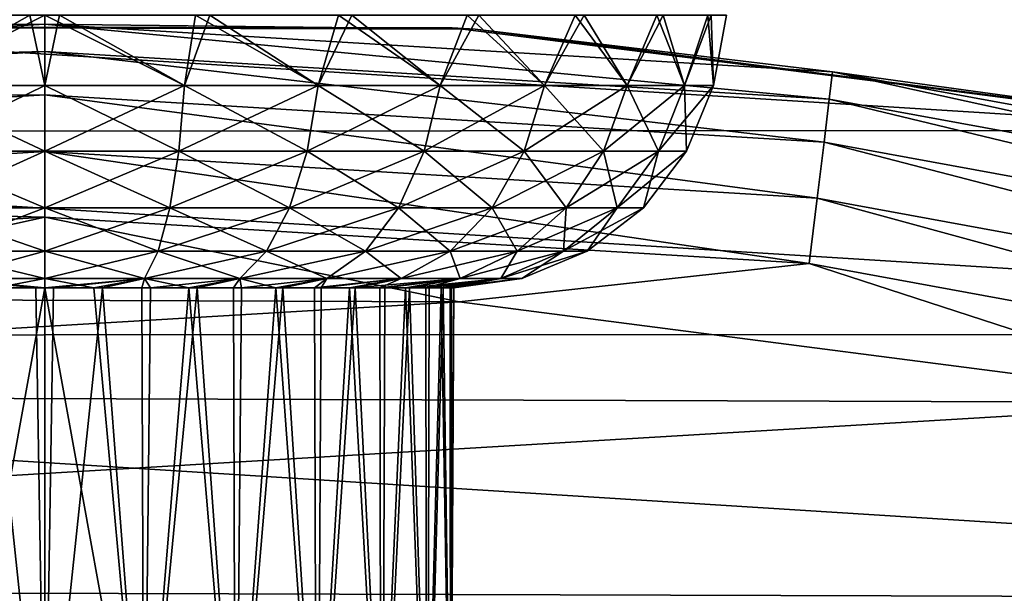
# Model space of a CAD drawing. Header units: metres. Extents: x -24 to 24, y -127 to 36.
# Tile 55 of 59: x -0.09 to 3.52, y 21.88 to 23.98. Entities that reach past the tile are written whole.
import ezdxf

# ---------------------------------------------------------------- set-up
doc = ezdxf.new("R2010")
doc.units = ezdxf.units.M
doc.layers.add('solid_12421031', color=7, linetype='CONTINUOUS')

msp = doc.modelspace()

# ---------------------------------------------------------------- linework, layer by layer
at = {"layer": 'solid_12421031'}
for points in [[(-0.512751, 23.742193, 40.412304), (-0.054377, 24, 40.499409), (-0.605416, 24, 40.425587)], [(-0.512751, 23.742193, 35.587696), (-0.552515, 24, 35.561817), (0, 24, 35.5)], [(0, 23.742193, 35.533802), (-0.512751, 23.742193, 35.587696), (0, 24, 35.5)], [(-0.512751, 23.742193, 40.412304), (0, 23.742193, 40.466198), (-0.054377, 24, 40.499409)], [(0, 23.742193, 40.466198), (0, 24, 40.5), (-0.054377, 24, 40.499409)], [(0.512751, 23.742193, 40.412304), (0, 24, 40.5), (0, 23.742193, 40.466198)], [(0.512751, 23.742193, 40.412304), (0.552515, 24, 40.438183), (0, 24, 40.5)], [(0, 24, 35.5), (0.054377, 24, 35.500591), (0, 23.742193, 35.533802)], [(0.512751, 23.742193, 35.587696), (0, 23.742193, 35.533802), (0.054377, 24, 35.500591)], [(0.512751, 23.742193, 35.587696), (0.054377, 24, 35.500591), (0.605416, 24, 35.574413)], [(1.003092, 23.742193, 35.747017), (0.512751, 23.742193, 35.587696), (0.605416, 24, 35.574413)], [(0.512751, 23.742193, 40.412304), (1.003092, 23.742193, 40.252983), (0.552515, 24, 40.438183)], [(1.003092, 23.742193, 40.252983), (1.077705, 24, 40.255783), (0.552515, 24, 40.438183)], [(1.003092, 23.742193, 35.747017), (0.605416, 24, 35.574413), (1.126515, 24, 35.768192)], [(1.449594, 23.742193, 36.004807), (1.003092, 23.742193, 35.747017), (1.126515, 24, 35.768192)], [(1.003092, 23.742193, 40.252983), (1.449594, 23.742193, 39.995193), (1.077705, 24, 40.255783)], [(1.449594, 23.742193, 39.995193), (1.549597, 24, 39.961823), (1.077705, 24, 40.255783)], [(1.449594, 23.742193, 36.004807), (1.126515, 24, 35.768192), (1.591901, 24, 36.072346)], [(1.832741, 23.742193, 36.349792), (1.449594, 23.742193, 36.004807), (1.591901, 24, 36.072346)], [(1.449594, 23.742193, 39.995193), (1.832741, 23.742193, 39.650208), (1.549597, 24, 39.961823)], [(1.832741, 23.742193, 39.650208), (1.944854, 24, 39.570843), (1.549597, 24, 39.961823)], [(1.832741, 23.742193, 36.349792), (1.591901, 24, 36.072346), (1.97856, 24, 36.471832)], [(2.135789, 23.742193, 36.766903), (1.832741, 23.742193, 36.349792), (1.97856, 24, 36.471832)], [(1.832741, 23.742193, 39.650208), (2.135789, 23.742193, 39.233097), (1.944854, 24, 39.570843)], [(2.135789, 23.742193, 39.233097), (2.243927, 24, 39.102177), (1.944854, 24, 39.570843)], [(2.135789, 23.742193, 36.766903), (1.97856, 24, 36.471832), (2.26737, 24, 36.946892)], [(2.345492, 23.742193, 37.237904), (2.135789, 23.742193, 36.766903), (2.26737, 24, 36.946892)], [(2.135789, 23.742193, 39.233097), (2.345492, 23.742193, 38.762096), (2.243927, 24, 39.102177)], [(2.345492, 23.742193, 38.762096), (2.432028, 24, 38.578999), (2.243927, 24, 39.102177)], [(2.345492, 23.742193, 37.237904), (2.26737, 24, 36.946892), (2.444046, 24, 37.474037)], [(2.452686, 23.742193, 37.74221), (2.345492, 23.742193, 37.237904), (2.444046, 24, 37.474037)], [(2.345492, 23.742193, 38.762096), (2.452686, 23.742193, 38.25779), (2.432028, 24, 38.578999)], [(2.452686, 23.742193, 38.25779), (2.499852, 24, 38.027191), (2.432028, 24, 38.578999)], [(2.452686, 23.742193, 37.74221), (2.444046, 24, 37.474037), (2.499852, 24, 38.027191)], [(2.452686, 23.742193, 38.25779), (2.452686, 23.742193, 37.74221), (2.499852, 24, 38.027191)], [(4.481827, 23.577156, -4), (-4.501755, 23.573385, -4), (-1.519958, 23.951576, -4)], [(0, 23.966196, -0.742193), (-2.888806, 23.791456, -0.742193), (0, 23.866417, -0.50068)], [(-1.42987, 23.957367, -1), (-2.888806, 23.791456, -0.742193), (0, 23.966196, -0.742193)], [(1.494303, 23.953287, -4), (-1.519958, 23.951576, -4), (-1.42987, 23.957367, -1)], [(4.481827, 23.577156, -4), (-1.519958, 23.951576, -4), (1.494303, 23.953287, -4)], [(1.57813, 23.948059, -1), (-1.42987, 23.957367, -1), (0, 23.966196, -0.742193)], [(1.494303, 23.953287, -4), (-1.42987, 23.957367, -1), (1.57813, 23.948059, -1)], [(0, 23.966196, -0.742193), (0, 23.866417, -0.50068), (2.876779, 23.692406, -0.50068)], [(2.888806, 23.791456, -0.742193), (0, 23.966196, -0.742193), (2.876779, 23.692406, -0.50068)], [(1.57813, 23.948059, -1), (0, 23.966196, -0.742193), (2.888806, 23.791456, -0.742193)], [(4.481827, 23.577156, -4), (1.494303, 23.953287, -4), (1.57813, 23.948059, -1)], [(4.56134, 23.562559, -1), (1.57813, 23.948059, -1), (2.888806, 23.791456, -0.742193)], [(4.481827, 23.577156, -4), (1.57813, 23.948059, -1), (4.56134, 23.562559, -1)], [(-2.888806, 23.791456, -0.742193), (-2.876779, 23.692406, -0.50068), (0, 23.866417, -0.50068)], [(0, 23.866417, -0.50068), (-2.876779, 23.692406, -0.50068), (0, 23.707478, -0.293264)], [(0, 23.866417, -0.50068), (0, 23.707478, -0.293264), (2.85762, 23.534622, -0.293264)], [(2.876779, 23.692406, -0.50068), (0, 23.866417, -0.50068), (2.85762, 23.534622, -0.293264)], [(2.888806, 23.791456, -0.742193), (2.876779, 23.692406, -0.50068), (5.711607, 23.172903, -0.50068)], [(5.735486, 23.269783, -0.742193), (2.888806, 23.791456, -0.742193), (5.711607, 23.172903, -0.50068)], [(4.56134, 23.562559, -1), (2.888806, 23.791456, -0.742193), (5.735486, 23.269783, -0.742193)], [(0, 23.500681, 40.366417), (0, 23.742193, 40.466198), (-0.512751, 23.742193, 40.412304)], [(-0.492006, 23.500681, 40.314705), (0, 23.500681, 40.366417), (-0.512751, 23.742193, 40.412304)], [(-0.492006, 23.500681, 35.685295), (-0.512751, 23.742193, 35.587696), (0, 23.742193, 35.533802)], [(0, 23.500681, 35.633583), (-0.492006, 23.500681, 35.685295), (0, 23.742193, 35.533802)], [(0.492006, 23.500681, 40.314705), (0, 23.742193, 40.466198), (0, 23.500681, 40.366417)], [(0.492006, 23.500681, 40.314705), (0.512751, 23.742193, 40.412304), (0, 23.742193, 40.466198)], [(0.512751, 23.742193, 35.587696), (0, 23.500681, 35.633583), (0, 23.742193, 35.533802)], [(0.492006, 23.500681, 35.685295), (0, 23.500681, 35.633583), (0.512751, 23.742193, 35.587696)], [(0.492006, 23.500681, 35.685295), (0.512751, 23.742193, 35.587696), (1.003092, 23.742193, 35.747017)], [(0.962509, 23.500681, 35.838169), (0.492006, 23.500681, 35.685295), (1.003092, 23.742193, 35.747017)], [(0.492006, 23.500681, 40.314705), (0.962509, 23.500681, 40.161831), (0.512751, 23.742193, 40.412304)], [(0.962509, 23.500681, 40.161831), (1.003092, 23.742193, 40.252983), (0.512751, 23.742193, 40.412304)], [(0.962509, 23.500681, 35.838169), (1.003092, 23.742193, 35.747017), (1.449594, 23.742193, 36.004807)], [(1.390946, 23.500681, 36.085529), (0.962509, 23.500681, 35.838169), (1.449594, 23.742193, 36.004807)], [(0.962509, 23.500681, 40.161831), (1.390946, 23.500681, 39.914471), (1.003092, 23.742193, 40.252983)], [(1.390946, 23.500681, 39.914471), (1.449594, 23.742193, 39.995193), (1.003092, 23.742193, 40.252983)], [(1.390946, 23.500681, 36.085529), (1.449594, 23.742193, 36.004807), (1.832741, 23.742193, 36.349792)], [(1.758591, 23.500681, 36.416557), (1.390946, 23.500681, 36.085529), (1.832741, 23.742193, 36.349792)], [(1.390946, 23.500681, 39.914471), (1.758591, 23.500681, 39.583443), (1.449594, 23.742193, 39.995193)], [(1.758591, 23.500681, 39.583443), (1.832741, 23.742193, 39.650208), (1.449594, 23.742193, 39.995193)], [(1.758591, 23.500681, 36.416557), (1.832741, 23.742193, 36.349792), (2.135789, 23.742193, 36.766903)], [(2.049378, 23.500681, 36.816792), (1.758591, 23.500681, 36.416557), (2.135789, 23.742193, 36.766903)], [(1.758591, 23.500681, 39.583443), (2.049378, 23.500681, 39.183208), (1.832741, 23.742193, 39.650208)], [(2.049378, 23.500681, 39.183208), (2.135789, 23.742193, 39.233097), (1.832741, 23.742193, 39.650208)], [(2.049378, 23.500681, 36.816792), (2.135789, 23.742193, 36.766903), (2.345492, 23.742193, 37.237904)], [(2.250597, 23.500681, 37.268738), (2.049378, 23.500681, 36.816792), (2.345492, 23.742193, 37.237904)], [(2.049378, 23.500681, 39.183208), (2.250597, 23.500681, 38.731262), (2.135789, 23.742193, 39.233097)], [(2.250597, 23.500681, 38.731262), (2.345492, 23.742193, 38.762096), (2.135789, 23.742193, 39.233097)], [(2.250597, 23.500681, 37.268738), (2.345492, 23.742193, 37.237904), (2.452686, 23.742193, 37.74221)], [(2.353454, 23.500681, 37.752644), (2.250597, 23.500681, 37.268738), (2.452686, 23.742193, 37.74221)], [(2.250597, 23.500681, 38.731262), (2.353454, 23.500681, 38.247356), (2.345492, 23.742193, 38.762096)], [(2.353454, 23.500681, 38.247356), (2.452686, 23.742193, 38.25779), (2.345492, 23.742193, 38.762096)], [(2.353454, 23.500681, 37.752644), (2.452686, 23.742193, 37.74221), (2.452686, 23.742193, 38.25779)], [(2.353454, 23.500681, 38.247356), (2.353454, 23.500681, 37.752644), (2.452686, 23.742193, 38.25779)], [(-2.876779, 23.692406, -0.50068), (-2.85762, 23.534622, -0.293264), (0, 23.707478, -0.293264)], [(0, 23.707478, -0.293264), (-2.85762, 23.534622, -0.293264), (0, 23.500227, -0.134106)], [(0, 23.707478, -0.293264), (0, 23.500227, -0.134106), (2.832639, 23.328884, -0.134106)], [(2.85762, 23.534622, -0.293264), (0, 23.707478, -0.293264), (2.832639, 23.328884, -0.134106)], [(2.876779, 23.692406, -0.50068), (2.85762, 23.534622, -0.293264), (5.673571, 23.018581, -0.293264)], [(5.711607, 23.172903, -0.50068), (2.876779, 23.692406, -0.50068), (5.673571, 23.018581, -0.293264)], [(7.402157, 22.829554, -4), (-4.501755, 23.573385, -4), (4.481827, 23.577156, -4)], [(7.402157, 22.829554, -4), (-7.411674, 22.826603, -4), (-4.501755, 23.573385, -4)], [(-2.85762, 23.534622, -0.293264), (-2.832639, 23.328884, -0.134106), (0, 23.500227, -0.134106)], [(2.85762, 23.534622, -0.293264), (2.832639, 23.328884, -0.134106), (5.623972, 22.817352, -0.134106)], [(5.673571, 23.018581, -0.293264), (2.85762, 23.534622, -0.293264), (5.623972, 22.817352, -0.134106)], [(0, 23.500227, -0.134106), (-2.832639, 23.328884, -0.134106), (0, 23.25882, -0.034074)], [(0, 23.293264, 40.207478), (0, 23.500681, 40.366417), (-0.492006, 23.500681, 40.314705)], [(-0.45896, 23.293264, 40.159237), (0, 23.293264, 40.207478), (-0.492006, 23.500681, 40.314705)], [(-0.45896, 23.293264, 35.840763), (-0.492006, 23.500681, 35.685295), (0, 23.500681, 35.633583)], [(0, 23.293264, 35.792522), (-0.45896, 23.293264, 35.840763), (0, 23.500681, 35.633583)], [(0.45896, 23.293264, 40.159237), (0, 23.500681, 40.366417), (0, 23.293264, 40.207478)], [(0.45896, 23.293264, 40.159237), (0.492006, 23.500681, 40.314705), (0, 23.500681, 40.366417)], [(0.492006, 23.500681, 35.685295), (0, 23.293264, 35.792522), (0, 23.500681, 35.633583)], [(0.45896, 23.293264, 35.840763), (0, 23.293264, 35.792522), (0.492006, 23.500681, 35.685295)], [(0, 23.500227, -0.134106), (0, 23.25882, -0.034074), (2.803541, 23.089235, -0.034074)], [(2.832639, 23.328884, -0.134106), (0, 23.500227, -0.134106), (2.803541, 23.089235, -0.034074)], [(0.45896, 23.293264, 35.840763), (0.492006, 23.500681, 35.685295), (0.962509, 23.500681, 35.838169)], [(0.897862, 23.293264, 35.983368), (0.45896, 23.293264, 35.840763), (0.962509, 23.500681, 35.838169)], [(0.45896, 23.293264, 40.159237), (0.897862, 23.293264, 40.016632), (0.492006, 23.500681, 40.314705)], [(0.897862, 23.293264, 40.016632), (0.962509, 23.500681, 40.161831), (0.492006, 23.500681, 40.314705)], [(0.897862, 23.293264, 35.983368), (0.962509, 23.500681, 35.838169), (1.390946, 23.500681, 36.085529)], [(1.297522, 23.293264, 36.214115), (0.897862, 23.293264, 35.983368), (1.390946, 23.500681, 36.085529)], [(0.897862, 23.293264, 40.016632), (1.297522, 23.293264, 39.785885), (0.962509, 23.500681, 40.161831)], [(1.297522, 23.293264, 39.785885), (1.390946, 23.500681, 39.914471), (0.962509, 23.500681, 40.161831)], [(1.297522, 23.293264, 36.214115), (1.390946, 23.500681, 36.085529), (1.758591, 23.500681, 36.416557)], [(1.640475, 23.293264, 36.522911), (1.297522, 23.293264, 36.214115), (1.758591, 23.500681, 36.416557)], [(1.297522, 23.293264, 39.785885), (1.640475, 23.293264, 39.477089), (1.390946, 23.500681, 39.914471)], [(1.640475, 23.293264, 39.477089), (1.758591, 23.500681, 39.583443), (1.390946, 23.500681, 39.914471)], [(1.640475, 23.293264, 36.522911), (1.758591, 23.500681, 36.416557), (2.049378, 23.500681, 36.816792)], [(1.911731, 23.293264, 36.896263), (1.640475, 23.293264, 36.522911), (2.049378, 23.500681, 36.816792)], [(1.640475, 23.293264, 39.477089), (1.911731, 23.293264, 39.103737), (1.758591, 23.500681, 39.583443)], [(1.911731, 23.293264, 39.103737), (2.049378, 23.500681, 39.183208), (1.758591, 23.500681, 39.583443)], [(1.911731, 23.293264, 36.896263), (2.049378, 23.500681, 36.816792), (2.250597, 23.500681, 37.268738)], [(2.099435, 23.293264, 37.317852), (1.911731, 23.293264, 36.896263), (2.250597, 23.500681, 37.268738)], [(1.911731, 23.293264, 39.103737), (2.099435, 23.293264, 38.682148), (2.049378, 23.500681, 39.183208)], [(2.099435, 23.293264, 38.682148), (2.250597, 23.500681, 38.731262), (2.049378, 23.500681, 39.183208)], [(2.099435, 23.293264, 37.317852), (2.250597, 23.500681, 37.268738), (2.353454, 23.500681, 37.752644)], [(2.195384, 23.293264, 37.769257), (2.099435, 23.293264, 37.317852), (2.353454, 23.500681, 37.752644)], [(2.099435, 23.293264, 38.682148), (2.195384, 23.293264, 38.230743), (2.250597, 23.500681, 38.731262)], [(2.195384, 23.293264, 37.769257), (2.353454, 23.500681, 37.752644), (2.353454, 23.500681, 38.247356)], [(2.195384, 23.293264, 38.230743), (2.353454, 23.500681, 38.247356), (2.250597, 23.500681, 38.731262)], [(2.195384, 23.293264, 38.230743), (2.195384, 23.293264, 37.769257), (2.353454, 23.500681, 38.247356)], [(-2.832639, 23.328884, -0.134106), (-2.803541, 23.089235, -0.034074), (0, 23.25882, -0.034074)], [(2.832639, 23.328884, -0.134106), (2.803541, 23.089235, -0.034074), (5.5662, 22.58296, -0.034074)], [(5.623972, 22.817352, -0.134106), (2.832639, 23.328884, -0.134106), (5.5662, 22.58296, -0.034074)], [(0, 23.134106, 40.000225), (0, 23.293264, 40.207478), (-0.45896, 23.293264, 40.159237)], [(-0.415871, 23.134106, 39.956516), (0, 23.134106, 40.000225), (-0.45896, 23.293264, 40.159237)], [(-0.415871, 23.134106, 36.043484), (-0.45896, 23.293264, 35.840763), (0, 23.293264, 35.792522)], [(0, 23.134106, 35.999775), (-0.415871, 23.134106, 36.043484), (0, 23.293264, 35.792522)], [(0.415871, 23.134106, 39.956516), (0, 23.293264, 40.207478), (0, 23.134106, 40.000225)], [(0.415871, 23.134106, 39.956516), (0.45896, 23.293264, 40.159237), (0, 23.293264, 40.207478)], [(0.45896, 23.293264, 35.840763), (0, 23.134106, 35.999775), (0, 23.293264, 35.792522)], [(0.415871, 23.134106, 36.043484), (0, 23.134106, 35.999775), (0.45896, 23.293264, 35.840763)], [(0.415871, 23.134106, 36.043484), (0.45896, 23.293264, 35.840763), (0.897862, 23.293264, 35.983368)], [(0.813565, 23.134106, 36.172703), (0.415871, 23.134106, 36.043484), (0.897862, 23.293264, 35.983368)], [(0.415871, 23.134106, 39.956516), (0.813565, 23.134106, 39.827297), (0.45896, 23.293264, 40.159237)], [(0.813565, 23.134106, 39.827297), (0.897862, 23.293264, 40.016632), (0.45896, 23.293264, 40.159237)], [(0.813565, 23.134106, 36.172703), (0.897862, 23.293264, 35.983368), (1.297522, 23.293264, 36.214115)], [(1.175704, 23.134106, 36.381783), (0.813565, 23.134106, 36.172703), (1.297522, 23.293264, 36.214115)], [(0.813565, 23.134106, 39.827297), (1.175704, 23.134106, 39.618217), (0.897862, 23.293264, 40.016632)], [(1.175704, 23.134106, 39.618217), (1.297522, 23.293264, 39.785885), (0.897862, 23.293264, 40.016632)], [(1.175704, 23.134106, 36.381783), (1.297522, 23.293264, 36.214115), (1.640475, 23.293264, 36.522911)], [(1.486458, 23.134106, 36.661587), (1.175704, 23.134106, 36.381783), (1.640475, 23.293264, 36.522911)], [(1.175704, 23.134106, 39.618217), (1.486458, 23.134106, 39.338413), (1.297522, 23.293264, 39.785885)], [(1.486458, 23.134106, 39.338413), (1.640475, 23.293264, 39.477089), (1.297522, 23.293264, 39.785885)], [(1.486458, 23.134106, 36.661587), (1.640475, 23.293264, 36.522911), (1.911731, 23.293264, 36.896263)], [(1.732247, 23.134106, 36.999886), (1.486458, 23.134106, 36.661587), (1.911731, 23.293264, 36.896263)], [(1.486458, 23.134106, 39.338413), (1.732247, 23.134106, 39.000114), (1.640475, 23.293264, 39.477089)], [(1.732247, 23.134106, 39.000114), (1.911731, 23.293264, 39.103737), (1.640475, 23.293264, 39.477089)], [(1.732247, 23.134106, 36.999886), (1.911731, 23.293264, 36.896263), (2.099435, 23.293264, 37.317852)], [(1.902329, 23.134106, 37.381897), (1.732247, 23.134106, 36.999886), (2.099435, 23.293264, 37.317852)], [(1.732247, 23.134106, 39.000114), (1.902329, 23.134106, 38.618103), (1.911731, 23.293264, 39.103737)], [(1.902329, 23.134106, 37.381897), (2.099435, 23.293264, 37.317852), (2.195384, 23.293264, 37.769257)], [(1.989269, 23.134106, 37.79092), (1.902329, 23.134106, 37.381897), (2.195384, 23.293264, 37.769257)], [(1.902329, 23.134106, 38.618103), (2.099435, 23.293264, 38.682148), (1.911731, 23.293264, 39.103737)], [(1.902329, 23.134106, 38.618103), (1.989269, 23.134106, 38.20908), (2.099435, 23.293264, 38.682148)], [(1.989269, 23.134106, 37.79092), (2.195384, 23.293264, 37.769257), (2.195384, 23.293264, 38.230743)], [(1.989269, 23.134106, 38.20908), (2.195384, 23.293264, 38.230743), (2.099435, 23.293264, 38.682148)], [(1.989269, 23.134106, 38.20908), (1.989269, 23.134106, 37.79092), (2.195384, 23.293264, 38.230743)], [(0, 23.25882, -0.034074), (-2.803541, 23.089235, -0.034074), (-1.36407, 22.959373)], [(0, 23.25882, -0.034074), (-1.36407, 22.959373), (1.519606, 22.949512)], [(2.803541, 23.089235, -0.034074), (0, 23.25882, -0.034074), (1.519606, 22.949512)], [(0, 23.034075, 39.75882), (0, 23.134106, 40.000225), (-0.415871, 23.134106, 39.956516)], [(-0.365679, 23.034075, 39.720387), (0, 23.034075, 39.75882), (-0.415871, 23.134106, 39.956516)], [(-0.365679, 23.034075, 36.279613), (-0.415871, 23.134106, 36.043484), (0, 23.134106, 35.999775)], [(0, 23.034075, 36.24118), (-0.365679, 23.034075, 36.279613), (0, 23.134106, 35.999775)], [(0.365679, 23.034075, 39.720387), (0, 23.134106, 40.000225), (0, 23.034075, 39.75882)], [(0.365679, 23.034075, 39.720387), (0.415871, 23.134106, 39.956516), (0, 23.134106, 40.000225)], [(0.415871, 23.134106, 36.043484), (0, 23.034075, 36.24118), (0, 23.134106, 35.999775)], [(0.365679, 23.034075, 36.279613), (0, 23.034075, 36.24118), (0.415871, 23.134106, 36.043484)], [(0.365679, 23.034075, 36.279613), (0.415871, 23.134106, 36.043484), (0.813565, 23.134106, 36.172703)], [(0.715376, 23.034075, 36.393238), (0.365679, 23.034075, 36.279613), (0.813565, 23.134106, 36.172703)], [(0.365679, 23.034075, 39.720387), (0.715376, 23.034075, 39.606762), (0.415871, 23.134106, 39.956516)], [(0.715376, 23.034075, 39.606762), (0.813565, 23.134106, 39.827297), (0.415871, 23.134106, 39.956516)], [(0.715376, 23.034075, 36.393238), (0.813565, 23.134106, 36.172703), (1.175704, 23.134106, 36.381783)], [(1.033808, 23.034075, 36.577087), (0.715376, 23.034075, 36.393238), (1.175704, 23.134106, 36.381783)], [(0.715376, 23.034075, 39.606762), (1.033808, 23.034075, 39.422913), (0.813565, 23.134106, 39.827297)], [(1.033808, 23.034075, 39.422913), (1.175704, 23.134106, 39.618217), (0.813565, 23.134106, 39.827297)], [(1.033808, 23.034075, 36.577087), (1.175704, 23.134106, 36.381783), (1.486458, 23.134106, 36.661587)], [(1.307057, 23.034075, 36.82312), (1.033808, 23.034075, 36.577087), (1.486458, 23.134106, 36.661587)], [(1.033808, 23.034075, 39.422913), (1.307057, 23.034075, 39.17688), (1.175704, 23.134106, 39.618217)], [(1.307057, 23.034075, 39.17688), (1.486458, 23.134106, 39.338413), (1.175704, 23.134106, 39.618217)], [(1.307057, 23.034075, 36.82312), (1.486458, 23.134106, 36.661587), (1.732247, 23.134106, 36.999886)], [(1.523182, 23.034075, 37.12059), (1.307057, 23.034075, 36.82312), (1.732247, 23.134106, 36.999886)], [(1.307057, 23.034075, 39.17688), (1.523182, 23.034075, 38.87941), (1.486458, 23.134106, 39.338413)], [(1.523182, 23.034075, 38.87941), (1.732247, 23.134106, 39.000114), (1.486458, 23.134106, 39.338413)], [(1.523182, 23.034075, 37.12059), (1.732247, 23.134106, 36.999886), (1.902329, 23.134106, 37.381897)], [(1.672736, 23.034075, 37.456493), (1.523182, 23.034075, 37.12059), (1.902329, 23.134106, 37.381897)], [(1.523182, 23.034075, 38.87941), (1.672736, 23.034075, 38.543507), (1.732247, 23.134106, 39.000114)], [(1.672736, 23.034075, 37.456493), (1.902329, 23.134106, 37.381897), (1.989269, 23.134106, 37.79092)], [(1.749184, 23.034075, 37.816154), (1.672736, 23.034075, 37.456493), (1.989269, 23.134106, 37.79092)], [(1.672736, 23.034075, 38.543507), (1.902329, 23.134106, 38.618103), (1.732247, 23.134106, 39.000114)], [(1.672736, 23.034075, 38.543507), (1.749184, 23.034075, 38.183846), (1.902329, 23.134106, 38.618103)], [(1.749184, 23.034075, 37.816154), (1.989269, 23.134106, 37.79092), (1.989269, 23.134106, 38.20908)], [(1.749184, 23.034075, 38.183846), (1.989269, 23.134106, 38.20908), (1.902329, 23.134106, 38.618103)], [(1.749184, 23.034075, 38.183846), (1.749184, 23.034075, 37.816154), (1.989269, 23.134106, 38.20908)], [(2.803541, 23.089235, -0.034074), (1.519606, 22.949512), (4.37133, 22.580175)], [(5.5662, 22.58296, -0.034074), (2.803541, 23.089235, -0.034074), (4.37133, 22.580175)], [(-0.365679, 23.034075, 39.720387), (0, 23, 39.5), (0, 23.034075, 39.75882)], [(0, 23.034075, 36.24118), (-0.179559, 23, 36.510784), (-0.365679, 23.034075, 36.279613)], [(-0.365679, 23.034075, 39.720387), (-0.211908, 23, 39.484955), (-0.032626, 23, 39.499645)], [(-0.365679, 23.034075, 39.720387), (-0.032626, 23, 39.499645), (0, 23, 39.5)], [(-0.211908, 23, 39.484955), (-0.365547, 20.996819, 39.45451), (0, 21, 39.5)], [(0, 23, 36.5), (0, 21, 36.5), (-0.363685, 20.996851, 36.545162)], [(-0.179559, 23, 36.510784), (0, 23, 36.5), (-0.363685, 20.996851, 36.545162)], [(-0.032626, 23, 39.499645), (-0.211908, 23, 39.484955), (0, 21, 39.5)], [(0, 23.034075, 36.24118), (0, 23, 36.5), (-0.179559, 23, 36.510784)], [(0, 23, 39.5), (-0.032626, 23, 39.499645), (0, 21, 39.5)], [(0, 23.034075, 39.75882), (0, 23, 39.5), (0.179559, 23, 39.489216)], [(0.365679, 23.034075, 39.720387), (0, 23.034075, 39.75882), (0.179559, 23, 39.489216)], [(0.365679, 23.034075, 36.279613), (0.032626, 23, 36.500355), (0, 23, 36.5)], [(0.365679, 23.034075, 36.279613), (0, 23, 36.5), (0, 23.034075, 36.24118)], [(0, 23, 39.5), (0, 21, 39.5), (0.363682, 20.996851, 39.454838)], [(0.179559, 23, 39.489216), (0, 23, 39.5), (0.363682, 20.996851, 39.454838)], [(0.211908, 23, 36.515045), (0.365544, 20.996819, 36.54549), (0, 21, 36.5)], [(0.032626, 23, 36.500355), (0.211908, 23, 36.515045), (0, 21, 36.5)], [(0, 23, 36.5), (0.032626, 23, 36.500355), (0, 21, 36.5)], [(0.365679, 23.034075, 36.279613), (0.211908, 23, 36.515045), (0.032626, 23, 36.500355)], [(0.365679, 23.034075, 39.720387), (0.179559, 23, 39.489216), (0.356536, 23, 39.457012)], [(0.356536, 23, 39.457012), (0.179559, 23, 39.489216), (0.363682, 20.996851, 39.454838)], [(0.365679, 23.034075, 36.279613), (0.388143, 23, 36.551086), (0.211908, 23, 36.515045)], [(0.211908, 23, 36.515045), (0.388143, 23, 36.551086), (0.365544, 20.996819, 36.54549)], [(0.365679, 23.034075, 39.720387), (0.356536, 23, 39.457012), (0.528385, 23, 39.403854)], [(0.528385, 23, 39.403854), (0.356536, 23, 39.457012), (0.363682, 20.996851, 39.454838)], [(0.528385, 23, 39.403854), (0.363682, 20.996851, 39.454838), (0.69861, 20.988377, 39.326805)], [(0.558795, 23, 36.607971), (0.703169, 20.988224, 36.675793), (0.365544, 20.996819, 36.54549)], [(0.388143, 23, 36.551086), (0.558795, 23, 36.607971), (0.365544, 20.996819, 36.54549)], [(0.365679, 23.034075, 39.720387), (0.528385, 23, 39.403854), (0.715376, 23.034075, 39.606762)], [(0.715376, 23.034075, 36.393238), (0.388143, 23, 36.551086), (0.365679, 23.034075, 36.279613)], [(0.715376, 23.034075, 36.393238), (0.558795, 23, 36.607971), (0.388143, 23, 36.551086)], [(0.715376, 23.034075, 39.606762), (0.528385, 23, 39.403854), (0.692636, 23, 39.330509)], [(0.692636, 23, 39.330509), (0.528385, 23, 39.403854), (0.69861, 20.988377, 39.326805)], [(0.715376, 23.034075, 36.393238), (0.721412, 23, 36.684872), (0.558795, 23, 36.607971)], [(0.558795, 23, 36.607971), (0.721412, 23, 36.684872), (0.703169, 20.988224, 36.675793)], [(0.715376, 23.034075, 39.606762), (0.692636, 23, 39.330509), (0.846926, 23, 39.238029)], [(0.846926, 23, 39.238029), (0.692636, 23, 39.330509), (0.69861, 20.988377, 39.326805)], [(0.846926, 23, 39.238029), (0.69861, 20.988377, 39.326805), (0.995222, 20.976404, 39.122307)], [(0.873653, 23, 36.780685), (1.002326, 20.976067, 36.884026), (0.703169, 20.988224, 36.675793)], [(0.721412, 23, 36.684872), (0.873653, 23, 36.780685), (0.703169, 20.988224, 36.675793)], [(0.715376, 23.034075, 39.606762), (0.846926, 23, 39.238029), (1.033808, 23.034075, 39.422913)], [(1.033808, 23.034075, 36.577087), (0.721412, 23, 36.684872), (0.715376, 23.034075, 36.393238)], [(1.033808, 23.034075, 36.577087), (0.873653, 23, 36.780685), (0.721412, 23, 36.684872)], [(1.033808, 23.034075, 39.422913), (0.846926, 23, 39.238029), (0.989035, 23, 39.127747)], [(0.989035, 23, 39.127747), (0.846926, 23, 39.238029), (0.995222, 20.976404, 39.122307)], [(1.033808, 23.034075, 36.577087), (1.013331, 23, 36.894035), (0.873653, 23, 36.780685)], [(0.873653, 23, 36.780685), (1.013331, 23, 36.894035), (1.002326, 20.976067, 36.884026)], [(1.307057, 23.034075, 39.17688), (0.989035, 23, 39.127747), (1.116922, 23, 39.001244)], [(1.033808, 23.034075, 39.422913), (0.989035, 23, 39.127747), (1.307057, 23.034075, 39.17688)], [(1.116922, 23, 39.001244), (0.989035, 23, 39.127747), (0.995222, 20.976404, 39.122307)], [(1.116922, 23, 39.001244), (0.995222, 20.976404, 39.122307), (1.23285, 20.963779, 38.854366)], [(1.138435, 23, 37.023289), (1.240035, 20.963356, 37.15633), (1.002326, 20.976067, 36.884026)], [(1.013331, 23, 36.894035), (1.138435, 23, 37.023289), (1.002326, 20.976067, 36.884026)], [(1.307057, 23.034075, 36.82312), (1.138435, 23, 37.023289), (1.013331, 23, 36.894035)], [(1.307057, 23.034075, 36.82312), (1.013331, 23, 36.894035), (1.033808, 23.034075, 36.577087)], [(1.307057, 23.034075, 39.17688), (1.116922, 23, 39.001244), (1.228745, 23, 38.86034)], [(1.228745, 23, 38.86034), (1.116922, 23, 39.001244), (1.23285, 20.963779, 38.854366)], [(1.523182, 23.034075, 37.12059), (1.247167, 23, 37.166588), (1.138435, 23, 37.023289)], [(1.523182, 23.034075, 37.12059), (1.138435, 23, 37.023289), (1.307057, 23.034075, 36.82312)], [(1.138435, 23, 37.023289), (1.247167, 23, 37.166588), (1.240035, 20.963356, 37.15633)], [(1.523182, 23.034075, 38.87941), (1.228745, 23, 38.86034), (1.322898, 23, 38.707066)], [(1.307057, 23.034075, 39.17688), (1.228745, 23, 38.86034), (1.523182, 23.034075, 38.87941)], [(1.322898, 23, 38.707066), (1.228745, 23, 38.86034), (1.23285, 20.963779, 38.854366)], [(1.322898, 23, 38.707066), (1.23285, 20.963779, 38.854366), (1.399655, 20.953304, 38.537357)], [(1.337964, 23, 37.321877), (1.404646, 20.952971, 37.475388), (1.240035, 20.963356, 37.15633)], [(1.247167, 23, 37.166588), (1.337964, 23, 37.321877), (1.240035, 20.963356, 37.15633)], [(1.523182, 23.034075, 37.12059), (1.337964, 23, 37.321877), (1.247167, 23, 37.166588)], [(1.523182, 23.034075, 38.87941), (1.322898, 23, 38.707066), (1.398025, 23, 38.543621)], [(1.398025, 23, 38.543621), (1.322898, 23, 38.707066), (1.399655, 20.953304, 38.537357)], [(1.672736, 23.034075, 37.456493), (1.409519, 23, 37.486916), (1.337964, 23, 37.321877)], [(1.672736, 23.034075, 37.456493), (1.337964, 23, 37.321877), (1.523182, 23.034075, 37.12059)], [(1.337964, 23, 37.321877), (1.409519, 23, 37.486916), (1.404646, 20.952971, 37.475388)], [(1.672736, 23.034075, 38.543507), (1.398025, 23, 38.543621), (1.453048, 23, 38.37236)], [(1.523182, 23.034075, 38.87941), (1.398025, 23, 38.543621), (1.672736, 23.034075, 38.543507)], [(1.453048, 23, 38.37236), (1.398025, 23, 38.543621), (1.399655, 20.953304, 38.537357)], [(1.453048, 23, 38.37236), (1.399655, 20.953304, 38.537357), (1.487975, 20.947218, 38.187977)], [(1.460803, 23, 37.659332), (1.48957, 20.947104, 37.82518), (1.404646, 20.952971, 37.475388)], [(1.409519, 23, 37.486916), (1.460803, 23, 37.659332), (1.404646, 20.952971, 37.475388)], [(1.672736, 23.034075, 37.456493), (1.460803, 23, 37.659332), (1.409519, 23, 37.486916)], [(1.672736, 23.034075, 38.543507), (1.453048, 23, 38.37236), (1.487173, 23, 38.195744)], [(1.487173, 23, 38.195744), (1.453048, 23, 38.37236), (1.487975, 20.947218, 38.187977)], [(1.749184, 23.034075, 37.816154), (1.491079, 23, 37.836647), (1.460803, 23, 37.659332)], [(1.749184, 23.034075, 37.816154), (1.460803, 23, 37.659332), (1.672736, 23.034075, 37.456493)], [(1.460803, 23, 37.659332), (1.491079, 23, 37.836647), (1.48957, 20.947104, 37.82518)], [(1.749184, 23.034075, 38.183846), (1.487173, 23, 38.195744), (1.499911, 23, 38.016315)], [(1.672736, 23.034075, 38.543507), (1.487173, 23, 38.195744), (1.749184, 23.034075, 38.183846)], [(1.499911, 23, 38.016315), (1.487173, 23, 38.195744), (1.487975, 20.947218, 38.187977)], [(1.499911, 23, 38.016315), (1.487975, 20.947218, 38.187977), (1.48957, 20.947104, 37.82518)], [(1.491079, 23, 37.836647), (1.499911, 23, 38.016315), (1.48957, 20.947104, 37.82518)], [(1.749184, 23.034075, 37.816154), (1.499911, 23, 38.016315), (1.491079, 23, 37.836647)], [(1.749184, 23.034075, 38.183846), (1.499911, 23, 38.016315), (1.749184, 23.034075, 37.816154)], [(1.519606, 22.949512), (-1.36407, 22.959373), (-4.223259, 22.608311)], [(4.37133, 22.580175), (1.519606, 22.949512), (-4.223259, 22.608311)], [(10.216508, 21.716761, -4), (-10.211992, 21.718889, -4), (-7.411674, 22.826603, -4)], [(10.216508, 21.716761, -4), (-7.411674, 22.826603, -4), (7.402157, 22.829554, -4)], [(4.37133, 22.580175), (-4.223259, 22.608311), (-7.01932, 21.902313)], [(7.15352, 21.85898), (4.37133, 22.580175), (-7.01932, 21.902313)], [(7.15352, 21.85898), (-7.01932, 21.902313), (-9.715213, 20.847292)]]:
    msp.add_3dface(points, dxfattribs=at)

doc.saveas('drawing.dxf')
